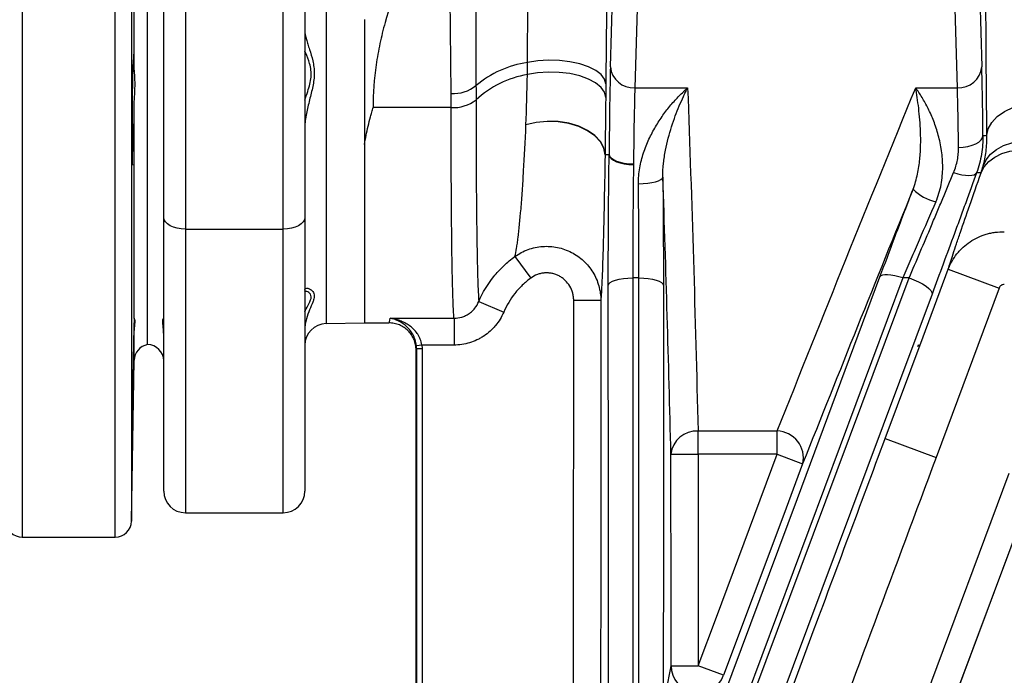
# Model space of a CAD drawing. Header units: millimetres. Extents: x 1858 to 4107, y 1016 to 5019.
# Tile 11 of 19: x 3151 to 3514, y 1236 to 1477. Entities that reach past the tile are written whole.
import ezdxf

# ---------------------------------------------------------------- set-up
doc = ezdxf.new("R2010")
doc.units = ezdxf.units.MM
doc.header["$LTSCALE"] = 2

msp = doc.modelspace()

# ---------------------------------------------------------------- linework, layer by layer
at = {"color": 8, "linetype": 'Continuous', "lineweight": 25}
for p, q in [((3151.92, 1741.98), (3151.92, 1286.71)), ((3186.12, 1286.71), (3186.12, 1743.48)), ((3192.12, 1738.82), (3192.12, 1292.61)), ((3263.88, 1579.09), (3263.88, 1365.46)), ((3212.02, 1400.32), (3212.02, 1295.71)), ((3248.02, 1295.71), (3248.02, 1400.32)), ((3193.16, 1351.92), (3193.16, 1361.7))]:
    msp.add_line(p, q, dxfattribs=at)
at = {"color": 7, "linetype": 'Continuous', "lineweight": 25}
for p, q in [((3198.02, 1357.71), (3198.02, 1673.71)), ((3204.02, 1404.52), (3204.02, 1600.61)), ((3212.02, 1596.41), (3212.02, 1400.32)), ((3193.16, 1459.99), (3193.16, 1571.44)), ((3368.61, 1460.09), (3371.42, 1557.24)), ((3380.42, 1549.53), (3377.61, 1452.38)), ((3256.02, 1540.67), (3256.02, 1404.52)), ((3248.02, 1400.32), (3248.02, 1536.47)), ((3503.43, 1529.31), (3505.43, 1460.09)), ((3496.43, 1452.38), (3494.43, 1521.6)), ((3309.9, 1450.31), (3309.46, 1506.25)), ((3278.02, 1477.47), (3278.02, 1365.71)), ((3377.61, 1452.38), (3397.05, 1452.38)), ((3481.08, 1452.38), (3496.43, 1452.38)), ((3193.16, 1367.4), (3193.16, 1446.21)), ((3309.92, 1445.12), (3281.16, 1445.12)), ((3278.02, 1431.53), (3278.02, 1365.71)), ((3192.38, 1429.11), (3192.79, 1429.11)), ((3204.02, 1303.71), (3204.02, 1404.52)), ((3256.02, 1404.52), (3256.02, 1303.71)), ((3212.02, 1400.32), (3248.02, 1400.32)), ((3333.44, 1390.22), (3339.27, 1382.23)), ((3379.12, 1382.28), (3376.82, 1382.28)), ((3476.33, 1382.28), (3415.84, 1219.99)), ((3478.64, 1382.28), (3476.33, 1382.28)), ((3493.07, 1385.52), (3511.81, 1378.55)), ((3511.81, 1378.55), (3488.56, 1316.06)), ((3320.12, 1373.6), (3329.28, 1369.67)), ((3365.07, 1373.97), (3355.07, 1373.97)), ((3193.19, 1367.36), (3193.16, 1367.4)), ((3263.88, 1365.46), (3278.02, 1365.71)), ((3278.02, 1365.71), (3287.02, 1365.71)), ((3287.44, 1367.41), (3310.98, 1367.41)), ((3310.98, 1367.41), (3310.98, 1357.52)), ((3299.15, 1357.52), (3297.17, 1357.3)), ((3310.98, 1357.52), (3299.15, 1357.52)), ((3481.91, 1357.06), (3482.08, 1357.56)), ((3482.08, 1357.56), (3481.91, 1357.06)), ((3482.08, 1357.56), (3482.08, 1357.56)), ((3297.02, 1345.71), (3297.02, 1355.71)), ((3297.23, 1216.9), (3297.23, 1356.18)), ((3299.23, 1356.18), (3297.23, 1356.18)), ((3299.23, 1356.18), (3299.23, 1216.9)), ((3192.12, 1292.61), (3193.16, 1351.92)), ((3297.02, 1216.95), (3297.02, 1345.71)), ((3400.9, 1325.86), (3430.07, 1325.86)), ((3400.9, 1317.29), (3400.9, 1325.86)), ((3430.07, 1317.29), (3430.07, 1325.86)), ((3469.82, 1323.04), (3488.56, 1316.06)), ((3390.9, 1317.28), (3400.9, 1317.29)), ((3400.9, 1317.29), (3400.94, 1239.28)), ((3430.07, 1317.29), (3400.9, 1317.29)), ((3430.07, 1317.29), (3439.43, 1313.79)), ((3464.45, 1173.21), (3515.57, 1310.3)), ((3524.94, 1306.81), (3473.81, 1169.71)), ((3473.88, 1169.69), (3525.01, 1306.78)), ((3212.02, 1295.71), (3248.02, 1295.71)), ((3151.92, 1286.71), (3186.12, 1286.71)), ((3390.94, 1239.28), (3400.94, 1239.28)), ((3410.31, 1235.78), (3400.94, 1239.28))]:
    msp.add_line(p, q, dxfattribs=at)
at = {"color": 7, "linetype": 'Continuous', "lineweight": 25, "flags": 128}
for points in [[(3366.91, 1453.83), (3366.45, 1455.58), (3365.19, 1457.26), (3363.2, 1458.8), (3360.54, 1460.14), (3357.34, 1461.22), (3353.71, 1462.01), (3349.81, 1462.46), (3345.79, 1462.57), (3341.82, 1462.32), (3338.06, 1461.73)], [(3366.87, 1448.85), (3366.4, 1450.72), (3365.15, 1452.51), (3363.15, 1454.16), (3360.5, 1455.59), (3357.29, 1456.75), (3353.66, 1457.59), (3349.76, 1458.07), (3345.74, 1458.18), (3341.76, 1457.92), (3338, 1457.28)], [(3507.32, 1434.86), (3507.79, 1437.28), (3509.08, 1439.61), (3511.12, 1441.75), (3513.85, 1443.64), (3517.16, 1445.2), (3520.92, 1446.37), (3525.01, 1447.11), (3529.25, 1447.39)], [(3366.63, 1427.78), (3366.17, 1430.25), (3364.9, 1432.62), (3362.87, 1434.79), (3360.18, 1436.68), (3356.93, 1438.19), (3353.26, 1439.28), (3349.31, 1439.9), (3345.26, 1440.01), (3341.26, 1439.62), (3337.48, 1438.75)], [(3366.63, 1427.64), (3366.17, 1430.12), (3364.91, 1432.49), (3362.89, 1434.67), (3360.2, 1436.56), (3356.95, 1438.09), (3353.27, 1439.19), (3349.32, 1439.81), (3345.26, 1439.94), (3341.26, 1439.56), (3337.48, 1438.69)], [(3496.86, 1430.4), (3498.6, 1430.5), (3500.27, 1430.76), (3501.82, 1431.17), (3503.18, 1431.72), (3504.3, 1432.38), (3505.14, 1433.14), (3505.66, 1433.96), (3505.86, 1434.82)], [(3505.86, 1434.82), (3505.9, 1434.82), (3506.84, 1434.85), (3507.32, 1434.86)], [(3505.15, 1420.99), (3506.34, 1423.23), (3508.04, 1425.2), (3510.21, 1426.85), (3512.79, 1428.15), (3515.73, 1429.05), (3518.93, 1429.54), (3522.31, 1429.59), (3525.78, 1429.22)], [(3505.93, 1423.52), (3506.99, 1425.84), (3508.64, 1427.92), (3510.81, 1429.69), (3513.45, 1431.1), (3516.49, 1432.12), (3519.82, 1432.7), (3523.37, 1432.84), (3527.02, 1432.53)], [(3366.63, 1427.78), (3367.2, 1427.8), (3368.12, 1427.83)], [(3368.12, 1427.59), (3366.89, 1427.63), (3366.63, 1427.64)], [(3368.12, 1427.83), (3368.32, 1427.15), (3368.84, 1426.5), (3369.68, 1425.9), (3370.8, 1425.37), (3372.16, 1424.94), (3373.71, 1424.61), (3375.38, 1424.4), (3377.12, 1424.33)], [(3368.12, 1427.59), (3368.31, 1426.92), (3368.84, 1426.27), (3369.68, 1425.67), (3370.79, 1425.14), (3372.15, 1424.7), (3373.7, 1424.37), (3375.37, 1424.16), (3377.11, 1424.07)], [(3378.92, 1416.98), (3380.66, 1417.05), (3382.34, 1417.2), (3383.88, 1417.43), (3385.24, 1417.74), (3386.36, 1418.11), (3387.2, 1418.52), (3387.73, 1418.97), (3387.92, 1419.44)], [(3495.05, 1421.12), (3496.57, 1420.68), (3498.05, 1420.35), (3499.43, 1420.14), (3500.67, 1420.07), (3501.72, 1420.12), (3502.56, 1420.3), (3503.16, 1420.61), (3503.5, 1421.04)], [(3505.15, 1420.99), (3504.2, 1421.02), (3503.5, 1421.04)], [(3212.02, 1400.32), (3210.46, 1400.4), (3208.96, 1400.64), (3207.58, 1401.03), (3206.36, 1401.55), (3205.37, 1402.18), (3204.63, 1402.91), (3204.17, 1403.7), (3204.02, 1404.52)], [(3256.02, 1404.52), (3255.87, 1403.7), (3255.41, 1402.91), (3254.67, 1402.18), (3253.68, 1401.55), (3252.46, 1401.03), (3251.08, 1400.64), (3249.58, 1400.4), (3248.02, 1400.32)], [(3359.4, 1062.67), (3364.28, 1075.76), (3421.46, 1229.02), (3478.64, 1382.28)], [(3367.82, 1379.52), (3368.02, 1380.06), (3368.55, 1380.58), (3369.39, 1381.05), (3370.51, 1381.47), (3371.87, 1381.81), (3373.41, 1382.07), (3375.08, 1382.22), (3376.82, 1382.28)], [(3376.82, 1382.28), (3376.85, 1255.07), (3376.86, 1127.87)], [(3379.09, 1226.76), (3379.11, 1304.52), (3379.12, 1382.28)], [(3379.12, 1382.28), (3380.86, 1382.22), (3382.53, 1382.07), (3384.07, 1381.81), (3385.43, 1381.47), (3386.55, 1381.05), (3387.39, 1380.58), (3387.92, 1380.06), (3388.12, 1379.52)], [(3407.42, 1220.36), (3413.43, 1236.48), (3437.47, 1300.98), (3467.91, 1382.65)], [(3476.33, 1382.28), (3474.81, 1382.74), (3473.33, 1383.1), (3471.95, 1383.35), (3470.72, 1383.46), (3469.67, 1383.45), (3468.83, 1383.31), (3468.24, 1383.04), (3467.91, 1382.65)], [(3469.82, 1323.04), (3483.77, 1360.52), (3493.07, 1385.52)], [(3478.64, 1382.28), (3480.39, 1381.63), (3482.07, 1380.88), (3483.6, 1380.08), (3484.91, 1379.25), (3485.96, 1378.43), (3486.69, 1377.65), (3487.07, 1376.95), (3487.09, 1376.36)], [(3367.86, 1125.1), (3367.86, 1142.2), (3367.85, 1210.62), (3367.84, 1295.07), (3367.82, 1379.52)], [(3388.12, 1379.52), (3388.12, 1362.41), (3388.1, 1293.99), (3388.09, 1224)], [(3487.09, 1376.36), (3481.07, 1360.24), (3457.01, 1295.76), (3414.86, 1182.8), (3372.72, 1069.83)], [(3354.96, 1125.12), (3355.01, 1249.55), (3355.07, 1373.97)], [(3390.94, 1239.28), (3390.93, 1259.28), (3390.9, 1317.28)], [(3400.94, 1239.28), (3407.64, 1257.23), (3430.07, 1317.29)], [(3439.43, 1313.79), (3432.44, 1295.05), (3410.31, 1235.78)]]:
    msp.add_lwpolyline(points, dxfattribs=at)
at = {"color": 7, "linetype": 'Continuous', "lineweight": 25}
for centre, radius, start, end in [((3343.77, 1423.66), 38.49, 98.5343, 129.8942), ((3377.09, 1460.88), 8.52, 185.3518, 273.467), ((3496.95, 1460.88), 8.52, 266.533, 354.6482), ((3344.62, 1420.06), 37.81, 100.0883, 132.4801), ((3310.78, 1463.54), 13.26, 266.2206, 308.7542), ((3310.88, 1458.31), 13.22, 265.8593, 308.386), ((3492.72, 1428.1), 18.24, 226.1414, 256.6184), ((3264.02, 1357.46), 8, 91, 180), ((3199.16, 1351.82), 6, 100.9274, 179), ((3198.02, 1351.71), 6, 0, 90), ((3400.32, 1316.42), 9.45, 86.4399, 174.7731), ((3429.8, 1315.98), 9.88, 347.1909, 88.4612), ((3212.02, 1303.71), 8, 180, 270), ((3248.02, 1303.71), 8, 270, 0), ((3151.92, 1292.71), 6, 181, 270), ((3186.12, 1292.71), 6, 270, 359), ((3400.94, 1239.3), 10, 180.1602, 339.3916)]:
    msp.add_arc(centre, radius, start, end, dxfattribs=at)
for centre, major_axis, ratio, start_param, end_param in [((3369.23, 1400.97), (0, 69), 0.017455, 0.541982, 1.171009), ((3504.81, 1400.97), (0, 69), 0.017455, 5.225011, 5.741203), ((3378.23, 1400.97), (0, 60), 0.020073, 0.541982, 1.171009), ((3495.81, 1400.97), (0, 60), 0.020073, 5.225011, 5.741203), ((3287.02, 1515.71), (0, 150), 0.018619, 3.141593, 3.292161), ((3297.02, 1515.71), (0, 160), 0.017455, 3.142683, 3.217976)]:
    msp.add_ellipse(centre, major_axis=major_axis, ratio=ratio, start_param=start_param, end_param=end_param, dxfattribs=at)
for points in [[(3338.06, 1461.73), (3338.25, 1494.95), (3338.54, 1528.2), (3338.9, 1561.49)], [(3367.76, 1553.63), (3367.48, 1520.35), (3367.2, 1487.08), (3366.91, 1453.83)], [(3338, 1457.28), (3338.03, 1458.76), (3338.05, 1460.24), (3338.06, 1461.73)], [(3337.48, 1438.75), (3337.69, 1444.59), (3337.86, 1450.77), (3338, 1457.28)], [(3319.08, 1453.2), (3319.09, 1451.44), (3319.09, 1449.69), (3319.09, 1447.95)], [(3366.91, 1453.83), (3366.9, 1452.16), (3366.89, 1450.5), (3366.87, 1448.85)], [(3397.05, 1452.38), (3398.62, 1410.2), (3399.86, 1368.03), (3400.9, 1325.86)], [(3430.07, 1325.86), (3446.84, 1368.05), (3463.8, 1410.23), (3481.08, 1452.38)], [(3309.92, 1445.12), (3309.92, 1446.85), (3309.92, 1448.58), (3309.9, 1450.31)], [(3366.87, 1448.85), (3366.8, 1441.43), (3366.72, 1434.41), (3366.63, 1427.78)], [(3337.48, 1438.69), (3337.48, 1438.71), (3337.48, 1438.73), (3337.48, 1438.75)], [(3366.63, 1427.78), (3366.63, 1427.73), (3366.63, 1427.69), (3366.63, 1427.64)], [(3368.12, 1427.59), (3368.12, 1427.67), (3368.12, 1427.75), (3368.12, 1427.83)], [(3377.12, 1424.33), (3377.12, 1424.24), (3377.12, 1424.16), (3377.11, 1424.07)], [(3505.15, 1420.99), (3505.43, 1421.81), (3505.69, 1422.65), (3505.93, 1423.52)], [(3390.9, 1317.28), (3390.06, 1351.34), (3389.09, 1385.39), (3387.92, 1419.44)], [(3480.09, 1414.95), (3466.37, 1381.25), (3452.85, 1347.53), (3439.43, 1313.79)], [(3297.23, 1356.18), (3297.23, 1356.55), (3297.21, 1356.93), (3297.17, 1357.3)], [(3299.15, 1357.52), (3299.2, 1357.07), (3299.23, 1356.63), (3299.23, 1356.18)], [(3388.09, 1224), (3389.03, 1229.01), (3389.98, 1234.1), (3390.94, 1239.28)]]:
    msp.add_open_spline(points, degree=3, dxfattribs=at)
at = {"color": 8, "linetype": 'Continuous', "lineweight": 25}
for points, knots in [([(3507.32, 1434.86), (3507.26, 1440.32), (3507.16, 1449.1), (3507.06, 1462.19), (3506.99, 1473.41), (3506.93, 1485.05), (3506.9, 1496.91), (3506.88, 1508.79), (3506.88, 1520.72), (3506.89, 1532.72), (3506.93, 1545.42), (3506.97, 1553.86), (3506.99, 1558.42)], [0, 0, 0, 0, 0.14984, 0.241065, 0.33229, 0.426166, 0.520041, 0.611262, 0.702483, 0.796354, 0.890225, 1, 1, 1, 1]), ([(3256.02, 1447.81), (3256.38, 1448.89), (3257.34, 1451.74), (3258.67, 1456.38), (3258.04, 1461.26), (3256.73, 1464.32), (3256.14, 1465.64), (3256.02, 1465.9)], [0, 0, 0, 0, 0.165624, 0.436961, 0.708123, 0.942295, 1, 1, 1, 1]), ([(3256.02, 1369.83), (3256.38, 1370.56), (3257.34, 1372.51), (3258.67, 1374.91), (3258.04, 1376.69), (3256.62, 1377.41), (3255.94, 1377.34), (3255.73, 1377.31)], [0, 0, 0, 0, 0.158117, 0.417155, 0.676027, 0.899584, 1, 1, 1, 1])]:
    msp.add_open_spline(points, degree=3, knots=knots, dxfattribs=at)
at = {"color": 7, "linetype": 'Continuous', "lineweight": 25}
for points, knots in [([(3318.83, 1509.38), (3318.86, 1503.47), (3318.89, 1497.57), (3318.92, 1491.66), (3318.97, 1478.84), (3319.03, 1466.02), (3319.08, 1453.2)], [0, 0, 0, 0, 0.01, 0.01, 0.01, 0.03170597, 0.03170597, 0.03170597, 0.03170597]), ([(3297.37, 1506.25), (3294.94, 1501.42), (3292.71, 1496.53), (3288.75, 1486.6), (3287.01, 1481.55), (3284.87, 1473.85), (3284.23, 1471.27), (3283.14, 1466.09), (3282.67, 1463.49), (3281.55, 1455.67), (3281.16, 1450.42), (3281.16, 1445.12)], [0, 0, 0, 0, 0.25, 0.25, 0.5, 0.5, 0.625, 0.625, 0.75, 0.75, 1, 1, 1, 1]), ([(3278.02, 1477.51), (3278.02, 1475.44), (3278.02, 1473.41), (3278.02, 1469.42), (3278.02, 1467.45), (3278.02, 1461.59), (3278.02, 1457.74), (3278.02, 1450.13), (3278.02, 1446.36), (3278.02, 1438.89), (3278.02, 1435.18), (3278.02, 1431.53)], [0, 0, 0, 0, 0.125, 0.125, 0.25, 0.25, 0.5, 0.5, 0.75, 0.75, 1, 1, 1, 1]), ([(3256.02, 1473.47), (3256.02, 1472.5), (3256.25, 1471.42), (3256.74, 1469.65), (3256.93, 1469.04), (3257.32, 1467.79), (3257.53, 1467.14), (3258.17, 1465.16), (3258.6, 1463.77), (3259.11, 1461.57), (3259.25, 1460.81), (3259.44, 1459.28), (3259.49, 1458.49), (3259.49, 1456.9), (3259.44, 1456.09), (3259.25, 1454.46), (3259.11, 1453.65), (3258.61, 1451.2), (3258.18, 1449.54), (3257.33, 1446.24), (3256.91, 1444.57), (3256.42, 1442.04), (3256.28, 1441.18), (3256.08, 1439.46), (3256.02, 1438.6), (3256.02, 1437.74)], [0, 0, 0, 0, 0.125, 0.125, 0.1875, 0.1875, 0.25, 0.25, 0.375, 0.375, 0.4375, 0.4375, 0.5, 0.5, 0.5625, 0.5625, 0.625, 0.625, 0.75, 0.75, 0.875, 0.875, 0.9375, 0.9375, 1, 1, 1, 1]), ([(3192.98, 1464.64), (3192.95, 1464.62), (3192.89, 1464.55), (3192.83, 1462.69), (3192.79, 1461.62)], [0, 0, 0, 0, 0.426219, 1, 1, 1, 1]), ([(3193.16, 1459.99), (3193.14, 1461.37), (3193.12, 1462.48), (3193.07, 1464.12), (3193.04, 1464.61), (3193, 1464.77)], [0, 0, 0, 0, 0.5, 0.5, 1, 1, 1, 1]), ([(3192.79, 1461.62), (3192.77, 1461.51), (3192.71, 1461.26), (3192.61, 1458.91), (3192.5, 1454.56), (3192.42, 1448.83), (3192.37, 1442.41), (3192.35, 1436.02), (3192.36, 1430.35), (3192.41, 1426.15), (3192.47, 1423.81), (3192.52, 1423.85), (3192.54, 1423.87)], [0, 0, 0, 0, 0.072438, 0.179995, 0.287554, 0.395105, 0.502644, 0.610168, 0.717684, 0.825199, 0.93272, 1, 1, 1, 1]), ([(3193.16, 1446.21), (3193.17, 1447.5), (3193.26, 1448.77), (3193.37, 1450.66), (3193.4, 1451.29), (3193.45, 1452.53), (3193.46, 1453.13), (3193.46, 1454.31), (3193.45, 1454.89), (3193.4, 1456.01), (3193.37, 1456.56), (3193.26, 1458.15), (3193.17, 1459.11), (3193.16, 1459.99)], [0, 0, 0, 0, 0.25, 0.25, 0.375, 0.375, 0.5, 0.5, 0.625, 0.625, 0.75, 0.75, 1, 1, 1, 1]), ([(3378.92, 1416.98), (3378.9, 1419), (3379.08, 1420.95), (3379.58, 1423.79), (3379.78, 1424.72), (3380.25, 1426.56), (3380.51, 1427.47), (3381.39, 1430.13), (3382.07, 1431.82), (3383.56, 1435.04), (3384.37, 1436.57), (3386.1, 1439.51), (3387.02, 1440.92), (3388.92, 1443.59), (3389.9, 1444.85), (3391.9, 1447.23), (3392.91, 1448.35), (3394.46, 1449.93), (3394.97, 1450.44), (3395.75, 1451.19), (3396.01, 1451.43), (3396.53, 1451.91), (3396.79, 1452.15), (3397.05, 1452.38)], [0, 0, 0, 0, 0.125, 0.125, 0.1875, 0.1875, 0.25, 0.25, 0.375, 0.375, 0.5, 0.5, 0.625, 0.625, 0.75, 0.75, 0.875, 0.875, 0.9375, 0.9375, 0.96875, 0.96875, 1, 1, 1, 1]), ([(3387.92, 1419.44), (3387.89, 1421.2), (3387.99, 1422.89), (3388.33, 1426.18), (3388.58, 1427.78), (3389.47, 1432.43), (3390.26, 1435.31), (3391.57, 1439.39), (3392.03, 1440.71), (3392.98, 1443.26), (3393.48, 1444.5), (3394.48, 1446.88), (3394.98, 1448.04), (3395.76, 1449.71), (3396.01, 1450.25), (3396.53, 1451.33), (3396.79, 1451.86), (3397.05, 1452.38)], [0, 0, 0, 0, 0.125, 0.125, 0.25, 0.25, 0.5, 0.5, 0.625, 0.625, 0.75, 0.75, 0.875, 0.875, 0.9375, 0.9375, 1, 1, 1, 1]), ([(3480.09, 1414.95), (3480.81, 1416.83), (3481.34, 1418.71), (3481.94, 1421.49), (3482.1, 1422.41), (3482.38, 1424.23), (3482.49, 1425.13), (3482.77, 1427.78), (3482.86, 1429.51), (3482.94, 1432.87), (3482.92, 1434.49), (3482.81, 1437.62), (3482.72, 1439.14), (3482.48, 1442.06), (3482.33, 1443.48), (3482.01, 1446.2), (3481.83, 1447.51), (3481.46, 1450.02), (3481.27, 1451.23), (3481.08, 1452.38)], [0, 0, 0, 0, 0.125, 0.125, 0.1875, 0.1875, 0.25, 0.25, 0.375, 0.375, 0.5, 0.5, 0.625, 0.625, 0.75, 0.75, 0.875, 0.875, 1, 1, 1, 1]), ([(3488.5, 1410.35), (3489.41, 1412.42), (3490.03, 1414.55), (3490.64, 1417.78), (3490.79, 1418.87), (3490.98, 1421), (3491.02, 1422.06), (3491.03, 1425.19), (3490.87, 1427.22), (3490.44, 1430.19), (3490.27, 1431.17), (3489.87, 1433.07), (3489.65, 1433.99), (3488.92, 1436.7), (3488.35, 1438.42), (3487.41, 1440.87), (3487.08, 1441.66), (3486.4, 1443.21), (3486.04, 1443.97), (3484.96, 1446.17), (3484.2, 1447.54), (3483.04, 1449.46), (3482.65, 1450.07), (3481.87, 1451.26), (3481.47, 1451.83), (3481.08, 1452.38)], [0, 0, 0, 0, 0.125, 0.125, 0.1875, 0.1875, 0.25, 0.25, 0.375, 0.375, 0.4375, 0.4375, 0.5, 0.5, 0.625, 0.625, 0.6875, 0.6875, 0.75, 0.75, 0.875, 0.875, 0.9375, 0.9375, 1, 1, 1, 1]), ([(3319.09, 1447.95), (3319.09, 1443.03), (3319.09, 1438.31), (3319.12, 1429.25), (3319.14, 1424.9), (3319.17, 1418.66), (3319.18, 1416.62), (3319.21, 1412.66), (3319.23, 1410.75), (3319.28, 1405.2), (3319.32, 1401.75), (3319.41, 1395.37), (3319.46, 1392.43), (3319.52, 1389.08), (3319.54, 1388.43), (3319.57, 1387.15), (3319.58, 1386.53), (3319.63, 1384.73), (3319.66, 1383.6), (3319.75, 1380.46), (3319.82, 1378.67), (3319.96, 1375.68), (3320.04, 1374.48), (3320.12, 1373.6)], [0, 0, 0, 0, 0.125, 0.125, 0.25, 0.25, 0.3125, 0.3125, 0.375, 0.375, 0.5, 0.5, 0.625, 0.625, 0.65625, 0.65625, 0.6875, 0.6875, 0.75, 0.75, 0.875, 0.875, 1, 1, 1, 1]), ([(3192.79, 1429.11), (3192.83, 1429.48), (3192.86, 1430.17), (3192.93, 1432.21), (3192.97, 1433.5), (3193.02, 1435.83), (3193.04, 1436.65), (3193.07, 1438.39), (3193.08, 1439.3), (3193.12, 1442.17), (3193.14, 1444.15), (3193.16, 1446.21)], [0, 0, 0, 0, 0.25, 0.25, 0.5, 0.5, 0.625, 0.625, 0.75, 0.75, 1, 1, 1, 1]), ([(3278.02, 1431.53), (3278.38, 1433.74), (3278.83, 1435.98), (3279.62, 1439.39), (3279.9, 1440.53), (3280.35, 1442.25), (3280.51, 1442.82), (3280.83, 1443.97), (3280.99, 1444.55), (3281.16, 1445.12)], [0, 0, 0, 0, 0.5, 0.5, 0.75, 0.75, 0.875, 0.875, 1, 1, 1, 1]), ([(3310.98, 1367.41), (3310.94, 1367.85), (3310.9, 1368.37), (3310.82, 1369.58), (3310.78, 1370.28), (3310.67, 1372.59), (3310.6, 1374.45), (3310.47, 1378.79), (3310.41, 1381.26), (3310.33, 1385.42), (3310.3, 1386.89), (3310.25, 1389.98), (3310.22, 1391.6), (3310.18, 1394.99), (3310.16, 1396.75), (3310.12, 1400.4), (3310.1, 1402.31), (3310.05, 1408.17), (3310.02, 1412.29), (3309.97, 1420.96), (3309.95, 1425.5), (3309.93, 1434.99), (3309.92, 1439.95), (3309.92, 1445.12)], [0, 0, 0, 0, 0.0625, 0.0625, 0.125, 0.125, 0.25, 0.25, 0.375, 0.375, 0.4375, 0.4375, 0.5, 0.5, 0.5625, 0.5625, 0.625, 0.625, 0.75, 0.75, 0.875, 0.875, 1, 1, 1, 1]), ([(3333.44, 1390.22), (3333.64, 1391.07), (3333.83, 1392.08), (3334.12, 1393.83), (3334.22, 1394.45), (3334.4, 1395.78), (3334.5, 1396.48), (3334.96, 1400.18), (3335.32, 1403.71), (3335.83, 1409.87), (3336, 1412.07), (3336.32, 1416.76), (3336.48, 1419.22), (3336.94, 1426.95), (3337.22, 1432.58), (3337.48, 1438.69)], [0, 0, 0, 0, 0.125, 0.125, 0.1875, 0.1875, 0.25, 0.25, 0.5, 0.5, 0.625, 0.625, 0.75, 0.75, 1, 1, 1, 1]), ([(3505.86, 1434.82), (3505.88, 1432.52), (3505.7, 1430.21), (3504.92, 1425.62), (3504.32, 1423.32), (3503.5, 1421.04)], [0, 0, 0, 0, 0.5, 0.5, 1, 1, 1, 1]), ([(3505.93, 1423.52), (3506.39, 1425.22), (3506.75, 1427), (3507.24, 1430.78), (3507.36, 1432.76), (3507.32, 1434.86)], [0, 0, 0, 0, 0.5, 0.5, 1, 1, 1, 1]), ([(3495.05, 1421.12), (3495.69, 1422.65), (3496.15, 1424.2), (3496.59, 1426.53), (3496.7, 1427.31), (3496.84, 1428.86), (3496.87, 1429.64), (3496.86, 1430.4)], [0, 0, 0, 0, 0.5, 0.5, 0.75, 0.75, 1, 1, 1, 1]), ([(3366.63, 1427.64), (3366.52, 1420.68), (3366.39, 1414.3), (3366.21, 1405.57), (3366.14, 1402.8), (3366.01, 1397.54), (3365.95, 1395.09), (3365.75, 1388.25), (3365.62, 1384.38), (3365.45, 1380.42), (3365.41, 1379.67), (3365.34, 1378.27), (3365.31, 1377.62), (3365.21, 1375.81), (3365.14, 1374.79), (3365.07, 1373.97)], [0, 0, 0, 0, 0.25, 0.25, 0.375, 0.375, 0.5, 0.5, 0.75, 0.75, 0.8125, 0.8125, 0.875, 0.875, 1, 1, 1, 1]), ([(3367.82, 1379.52), (3367.82, 1383.45), (3367.82, 1387.43), (3367.85, 1395.49), (3367.87, 1399.56), (3367.9, 1404.72), (3367.9, 1405.75), (3367.92, 1407.8), (3367.92, 1408.83), (3367.95, 1411.88), (3367.97, 1413.89), (3368.02, 1419.87), (3368.07, 1423.77), (3368.12, 1427.59)], [0, 0, 0, 0, 0.25, 0.25, 0.5, 0.5, 0.5625, 0.5625, 0.625, 0.625, 0.75, 0.75, 1, 1, 1, 1]), ([(3377.11, 1424.07), (3377.06, 1420.75), (3377.02, 1417.36), (3376.96, 1412.16), (3376.95, 1410.41), (3376.92, 1407.76), (3376.92, 1406.87), (3376.9, 1405.08), (3376.9, 1404.18), (3376.86, 1399.7), (3376.85, 1396.16), (3376.82, 1389.16), (3376.82, 1385.7), (3376.82, 1382.28)], [0, 0, 0, 0, 0.25, 0.25, 0.375, 0.375, 0.4375, 0.4375, 0.5, 0.5, 0.75, 0.75, 1, 1, 1, 1]), ([(3387.92, 1419.44), (3387.96, 1416.16), (3387.99, 1412.84), (3388.02, 1407.82), (3388.03, 1406.13), (3388.06, 1402.75), (3388.07, 1401.04), (3388.09, 1395.97), (3388.1, 1392.63), (3388.12, 1386.02), (3388.12, 1382.75), (3388.12, 1379.52)], [0, 0, 0, 0, 0.25, 0.25, 0.375, 0.375, 0.5, 0.5, 0.75, 0.75, 1, 1, 1, 1]), ([(3478.64, 1382.28), (3480, 1385.44), (3481.37, 1388.64), (3484.12, 1395.11), (3485.51, 1398.37), (3487.6, 1403.32), (3488.3, 1404.98), (3489.68, 1408.26), (3490.37, 1409.9), (3492.4, 1414.76), (3493.74, 1417.96), (3495.05, 1421.12)], [0, 0, 0, 0, 0.25, 0.25, 0.5, 0.5, 0.625, 0.625, 0.75, 0.75, 1, 1, 1, 1]), ([(3503.5, 1421.04), (3502.19, 1417.41), (3500.85, 1413.73), (3498.82, 1408.14), (3498.13, 1406.26), (3496.75, 1402.49), (3496.05, 1400.58), (3493.95, 1394.88), (3492.57, 1391.12), (3489.81, 1383.68), (3488.45, 1380), (3487.09, 1376.36)], [0, 0, 0, 0, 0.25, 0.25, 0.375, 0.375, 0.5, 0.5, 0.75, 0.75, 1, 1, 1, 1]), ([(3493.07, 1385.52), (3493.53, 1387.01), (3494.13, 1388.9), (3495.26, 1392.31), (3495.67, 1393.55), (3496.57, 1396.22), (3497.05, 1397.64), (3498.58, 1402.15), (3499.73, 1405.48), (3502.27, 1412.77), (3503.65, 1416.72), (3505.15, 1420.99)], [0, 0, 0, 0, 0.25, 0.25, 0.375, 0.375, 0.5, 0.5, 0.75, 0.75, 1, 1, 1, 1]), ([(3379.12, 1382.28), (3379.12, 1385.09), (3379.12, 1387.93), (3379.1, 1393.68), (3379.09, 1396.58), (3379.07, 1400.99), (3379.06, 1402.47), (3379.04, 1405.42), (3379.02, 1406.88), (3378.99, 1411.25), (3378.96, 1414.13), (3378.92, 1416.98)], [0, 0, 0, 0, 0.25, 0.25, 0.5, 0.5, 0.625, 0.625, 0.75, 0.75, 1, 1, 1, 1]), ([(3467.91, 1382.65), (3468.89, 1385.28), (3469.89, 1387.94), (3471.91, 1393.33), (3472.92, 1396.03), (3475.97, 1404.12), (3478.02, 1409.53), (3480.09, 1414.95)], [0, 0, 0, 0, 0.25, 0.25, 0.5, 0.5, 1, 1, 1, 1]), ([(3488.5, 1410.35), (3486.44, 1405.65), (3484.39, 1400.95), (3481.34, 1393.91), (3480.33, 1391.56), (3478.31, 1386.88), (3477.31, 1384.56), (3476.33, 1382.28)], [0, 0, 0, 0, 0.5, 0.5, 0.75, 0.75, 1, 1, 1, 1]), ([(3493.07, 1385.52), (3493.84, 1387.58), (3494.92, 1389.47), (3496.62, 1391.61), (3496.99, 1392.03), (3497.74, 1392.84), (3498.12, 1393.22), (3499.33, 1394.33), (3500.19, 1395.01), (3502.02, 1396.23), (3503, 1396.78), (3505, 1397.71), (3506.03, 1398.1), (3507.62, 1398.57), (3508.16, 1398.7), (3509.25, 1398.94), (3509.8, 1399.03), (3511.47, 1399.26), (3512.59, 1399.32), (3513.72, 1399.3)], [0, 0, 0, 0, 0.25, 0.25, 0.3125, 0.3125, 0.375, 0.375, 0.5, 0.5, 0.625, 0.625, 0.75, 0.75, 0.8125, 0.8125, 0.875, 0.875, 1, 1, 1, 1]), ([(3333.44, 1390.22), (3334.94, 1391.28), (3336.55, 1392.13), (3339.13, 1393.06), (3340.02, 1393.31), (3341.8, 1393.69), (3342.7, 1393.82), (3344.52, 1393.95), (3345.44, 1393.96), (3347.28, 1393.84), (3348.18, 1393.72), (3349.96, 1393.35), (3350.84, 1393.11), (3352.57, 1392.5), (3353.42, 1392.14), (3355.04, 1391.3), (3355.82, 1390.83), (3357.31, 1389.79), (3358.02, 1389.21), (3360.03, 1387.34), (3361.18, 1385.93), (3362.62, 1383.59), (3363.04, 1382.77), (3363.76, 1381.11), (3364.07, 1380.26), (3364.56, 1378.51), (3364.75, 1377.61), (3365.01, 1375.8), (3365.07, 1374.89), (3365.07, 1373.97)], [0, 0, 0, 0, 0.125, 0.125, 0.1875, 0.1875, 0.25, 0.25, 0.3125, 0.3125, 0.375, 0.375, 0.4375, 0.4375, 0.5, 0.5, 0.5625, 0.5625, 0.625, 0.625, 0.75, 0.75, 0.8125, 0.8125, 0.875, 0.875, 0.9375, 0.9375, 1, 1, 1, 1]), ([(3320.12, 1373.6), (3321.55, 1376.92), (3323.4, 1379.98), (3326.75, 1384.18), (3327.98, 1385.52), (3330.59, 1388), (3331.98, 1389.15), (3333.44, 1390.22)], [0, 0, 0, 0, 0.5, 0.5, 0.75, 0.75, 1, 1, 1, 1]), ([(3339.27, 1382.23), (3338.17, 1381.43), (3337.13, 1380.56), (3335.17, 1378.67), (3334.25, 1377.66), (3331.74, 1374.48), (3330.36, 1372.18), (3329.28, 1369.67)], [0, 0, 0, 0, 0.25, 0.25, 0.5, 0.5, 1, 1, 1, 1]), ([(3355.07, 1373.97), (3355.07, 1374.44), (3355.04, 1374.9), (3354.92, 1375.81), (3354.83, 1376.27), (3354.46, 1377.6), (3354.1, 1378.44), (3353.16, 1380.04), (3352.59, 1380.75), (3351.59, 1381.71), (3351.24, 1382.01), (3350.49, 1382.54), (3350.1, 1382.79), (3349.3, 1383.21), (3348.87, 1383.4), (3348, 1383.72), (3347.56, 1383.84), (3346.67, 1384.03), (3346.21, 1384.09), (3345.29, 1384.15), (3344.83, 1384.15), (3343.91, 1384.08), (3343.46, 1384.02), (3342.57, 1383.82), (3342.12, 1383.69), (3340.82, 1383.21), (3340.02, 1382.78), (3339.27, 1382.23)], [0, 0, 0, 0, 0.0625, 0.0625, 0.125, 0.125, 0.25, 0.25, 0.375, 0.375, 0.4375, 0.4375, 0.5, 0.5, 0.5625, 0.5625, 0.625, 0.625, 0.6875, 0.6875, 0.75, 0.75, 0.8125, 0.8125, 0.875, 0.875, 1, 1, 1, 1]), ([(3256.02, 1378), (3256.02, 1378.34), (3256.25, 1378.51), (3256.74, 1378.56), (3256.93, 1378.54), (3257.32, 1378.44), (3257.53, 1378.36), (3258.17, 1378.04), (3258.6, 1377.71), (3259.11, 1377.05), (3259.25, 1376.8), (3259.44, 1376.25), (3259.49, 1375.94), (3259.49, 1375.28), (3259.44, 1374.93), (3259.25, 1374.17), (3259.11, 1373.77), (3258.61, 1372.51), (3258.18, 1371.57), (3257.33, 1369.54), (3256.91, 1368.44), (3256.42, 1366.61), (3256.28, 1365.97), (3256.08, 1364.63), (3256.02, 1363.93), (3256.02, 1363.21)], [0, 0, 0, 0, 0.125, 0.125, 0.1875, 0.1875, 0.25, 0.25, 0.375, 0.375, 0.4375, 0.4375, 0.5, 0.5, 0.5625, 0.5625, 0.625, 0.625, 0.75, 0.75, 0.875, 0.875, 0.9375, 0.9375, 1, 1, 1, 1]), ([(3513.72, 1379.9), (3513.3, 1379.9), (3512.89, 1379.76), (3512.22, 1379.28), (3511.96, 1378.94), (3511.81, 1378.55)], [0, 0, 0, 0, 0.5, 0.5, 1, 1, 1, 1]), ([(3310.98, 1367.41), (3311.96, 1367.41), (3312.95, 1367.56), (3314.34, 1367.99), (3314.79, 1368.17), (3315.68, 1368.6), (3316.1, 1368.85), (3316.91, 1369.4), (3317.28, 1369.7), (3318, 1370.36), (3318.33, 1370.72), (3319.25, 1371.86), (3319.74, 1372.69), (3320.12, 1373.6)], [0, 0, 0, 0, 0.25, 0.25, 0.375, 0.375, 0.5, 0.5, 0.625, 0.625, 0.75, 0.75, 1, 1, 1, 1]), ([(3365.07, 1373.97), (3365.07, 1367.3), (3365.06, 1360.63), (3365.06, 1353.97), (3365.04, 1327.3), (3365.03, 1300.63), (3365.02, 1273.97), (3365, 1224.35), (3364.98, 1174.74), (3364.96, 1125.12)], [0, 0, 0, 0, 0.01, 0.01, 0.01, 0.05, 0.05, 0.05, 0.1244239, 0.1244239, 0.1244239, 0.1244239]), ([(3329.28, 1369.67), (3328.51, 1367.87), (3327.51, 1366.23), (3325.96, 1364.36), (3325.63, 1363.99), (3324.96, 1363.29), (3324.61, 1362.95), (3323.53, 1361.98), (3322.77, 1361.39), (3321.57, 1360.59), (3321.15, 1360.33), (3320.3, 1359.85), (3319.87, 1359.63), (3318.55, 1359), (3317.65, 1358.66), (3315.81, 1358.1), (3314.86, 1357.88), (3312.93, 1357.59), (3311.95, 1357.52), (3310.98, 1357.52)], [0, 0, 0, 0, 0.25, 0.25, 0.3125, 0.3125, 0.375, 0.375, 0.5, 0.5, 0.5625, 0.5625, 0.625, 0.625, 0.75, 0.75, 0.875, 0.875, 1, 1, 1, 1]), ([(3193.16, 1367.4), (3193.15, 1367.37), (3193.14, 1367.24), (3193.12, 1366.83), (3193.11, 1366.54), (3193.08, 1365.79), (3193.07, 1365.34), (3193.04, 1364.29), (3193.02, 1363.7), (3192.99, 1362.35), (3192.97, 1361.62), (3192.93, 1360.06), (3192.92, 1359.22), (3192.86, 1356.54), (3192.83, 1354.64), (3192.79, 1352.62)], [0, 0, 0, 0, 0.125, 0.125, 0.25, 0.25, 0.375, 0.375, 0.5, 0.5, 0.625, 0.625, 0.75, 0.75, 1, 1, 1, 1]), ([(3193.16, 1361.7), (3193.17, 1362.42), (3193.22, 1363.07), (3193.33, 1364.26), (3193.39, 1364.79), (3193.46, 1365.72), (3193.47, 1366.11), (3193.43, 1366.74), (3193.38, 1366.99), (3193.32, 1367.15)], [0, 0, 0, 0, 0.25, 0.25, 0.5, 0.5, 0.75, 0.75, 1, 1, 1, 1]), ([(3203.98, 1361.89), (3203.94, 1362.57), (3203.83, 1364.52), (3203.53, 1366.67), (3203.95, 1367.46), (3203.99, 1367.41), (3204, 1367.4)], [0, 0, 0, 0, 0.201052, 0.577239, 0.981367, 1, 1, 1, 1]), ([(3297.02, 1355.71), (3297.02, 1356.37), (3296.95, 1357.02), (3296.76, 1357.98), (3296.69, 1358.29), (3296.5, 1358.92), (3296.38, 1359.23), (3296.01, 1360.14), (3295.7, 1360.72), (3294.98, 1361.8), (3294.55, 1362.32), (3293.63, 1363.24), (3293.13, 1363.65), (3292.04, 1364.39), (3291.45, 1364.7), (3290.25, 1365.2), (3289.62, 1365.39), (3288.65, 1365.58), (3288.33, 1365.63), (3287.68, 1365.69), (3287.34, 1365.71), (3287.02, 1365.71)], [0, 0, 0, 0, 0.125, 0.125, 0.1875, 0.1875, 0.25, 0.25, 0.375, 0.375, 0.5, 0.5, 0.625, 0.625, 0.75, 0.75, 0.875, 0.875, 0.9375, 0.9375, 1, 1, 1, 1]), ([(3297.17, 1357.3), (3297.08, 1358.09), (3296.91, 1358.84), (3296.54, 1359.92), (3296.4, 1360.27), (3296.09, 1360.93), (3295.93, 1361.25), (3295.41, 1362.16), (3295.01, 1362.72), (3294.18, 1363.71), (3293.75, 1364.15), (3292.84, 1364.95), (3292.36, 1365.31), (3291.41, 1365.93), (3290.92, 1366.2), (3289.94, 1366.67), (3289.45, 1366.87), (3288.45, 1367.19), (3287.94, 1367.32), (3287.44, 1367.41)], [0, 0, 0, 0, 0.125, 0.125, 0.1875, 0.1875, 0.25, 0.25, 0.375, 0.375, 0.5, 0.5, 0.625, 0.625, 0.75, 0.75, 0.875, 0.875, 1, 1, 1, 1]), ([(3299.15, 1357.52), (3299.05, 1358.31), (3298.84, 1359.06), (3298.4, 1360.12), (3298.23, 1360.47), (3297.87, 1361.13), (3297.67, 1361.44), (3297.04, 1362.34), (3296.57, 1362.89), (3295.57, 1363.87), (3295.05, 1364.31), (3293.95, 1365.09), (3293.38, 1365.44), (3292.23, 1366.04), (3291.65, 1366.3), (3290.47, 1366.74), (3289.87, 1366.93), (3288.96, 1367.15), (3288.66, 1367.21), (3288.05, 1367.32), (3287.74, 1367.37), (3287.44, 1367.41)], [0, 0, 0, 0, 0.125, 0.125, 0.1875, 0.1875, 0.25, 0.25, 0.375, 0.375, 0.5, 0.5, 0.625, 0.625, 0.75, 0.75, 0.875, 0.875, 0.9375, 0.9375, 1, 1, 1, 1]), ([(3192.79, 1339.15), (3192.83, 1340.84), (3192.86, 1342.68), (3192.93, 1346.65), (3192.97, 1348.67), (3193.02, 1351.74), (3193.04, 1352.74), (3193.07, 1354.71), (3193.08, 1355.68), (3193.12, 1358.5), (3193.14, 1360.19), (3193.16, 1361.7)], [0, 0, 0, 0, 0.25, 0.25, 0.5, 0.5, 0.625, 0.625, 0.75, 0.75, 1, 1, 1, 1]), ([(3192.79, 1352.62), (3192.77, 1351.5), (3192.74, 1350.28), (3192.7, 1348.28), (3192.69, 1347.59), (3192.66, 1346.16), (3192.65, 1345.43), (3192.62, 1343.96), (3192.61, 1343.2), (3192.58, 1341.67), (3192.57, 1340.89), (3192.53, 1338.57), (3192.51, 1337.03), (3192.48, 1334.74), (3192.47, 1333.98), (3192.45, 1332.51), (3192.44, 1331.79), (3192.42, 1330.4), (3192.41, 1329.72), (3192.4, 1328.4), (3192.39, 1327.77), (3192.38, 1326.58), (3192.38, 1326.01), (3192.37, 1324.95), (3192.36, 1324.44), (3192.35, 1323.05), (3192.35, 1322.29), (3192.35, 1321.4), (3192.35, 1321.14), (3192.36, 1320.73), (3192.36, 1320.57), (3192.36, 1320.34), (3192.37, 1320.28), (3192.38, 1320.24), (3192.38, 1320.26), (3192.4, 1320.49), (3192.41, 1320.82), (3192.45, 1321.87), (3192.47, 1322.57), (3192.5, 1323.85), (3192.51, 1324.32), (3192.53, 1325.34), (3192.54, 1325.88), (3192.57, 1327.02), (3192.58, 1327.62), (3192.61, 1328.89), (3192.62, 1329.55), (3192.66, 1331.6), (3192.69, 1333.04), (3192.73, 1335.3), (3192.74, 1336.07), (3192.77, 1337.61), (3192.78, 1338.38), (3192.79, 1339.15)], [0, 0, 0, 0, 0.0625, 0.0625, 0.09375, 0.09375, 0.125, 0.125, 0.15625, 0.15625, 0.1875, 0.1875, 0.25, 0.25, 0.28125, 0.28125, 0.3125, 0.3125, 0.34375, 0.34375, 0.375, 0.375, 0.40625, 0.40625, 0.4375, 0.4375, 0.5, 0.5, 0.53125, 0.53125, 0.5625, 0.5625, 0.59375, 0.59375, 0.625, 0.625, 0.6875, 0.6875, 0.75, 0.75, 0.78125, 0.78125, 0.8125, 0.8125, 0.84375, 0.84375, 0.875, 0.875, 0.9375, 0.9375, 0.96875, 0.96875, 1, 1, 1, 1]), ([(3378.08, 1076.7), (3381.06, 1084.69), (3384.04, 1092.69), (3387.02, 1100.69), (3405.64, 1150.67), (3424.25, 1200.65), (3442.86, 1250.63), (3451.85, 1274.76), (3460.83, 1298.9), (3469.82, 1323.04)], [0.0071987, 0.0071987, 0.0071987, 0.0071987, 0.02, 0.02, 0.02, 0.1, 0.1, 0.1, 0.1386312, 0.1386312, 0.1386312, 0.1386312]), ([(3488.56, 1316.06), (3473.51, 1275.62), (3458.46, 1235.19), (3443.4, 1194.75), (3429.55, 1157.57), (3415.7, 1120.39), (3401.85, 1083.21)], [0, 0, 0, 0, 0.0647201, 0.0647201, 0.0647201, 0.1242369, 0.1242369, 0.1242369, 0.1242369])]:
    msp.add_open_spline(points, degree=3, knots=knots, dxfattribs=at)

doc.saveas('drawing.dxf')
